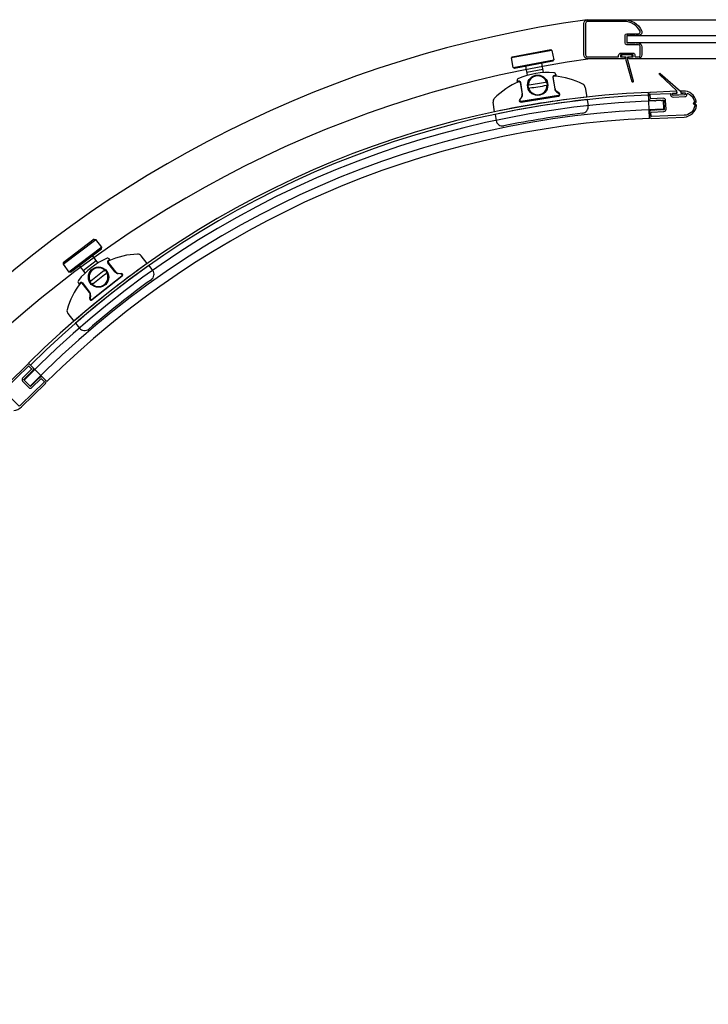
# Model space of a CAD drawing. Header units: millimetres. Extents: x 5046.477 to 5047.25, y 2669.412 to 2670.185.
# Tile 3 of 4: x 5046.67 to 5046.987, y 2669.729 to 2670.184. Entities that reach past the tile are written whole.
import ezdxf

# ---------------------------------------------------------------- set-up
doc = ezdxf.new("R2010")
doc.units = ezdxf.units.MM
doc.layers.add('SANINDUSA', color=3, linetype='Continuous')

msp = doc.modelspace()

# ---------------------------------------------------------------- linework, layer by layer
at = {"layer": 'SANINDUSA'}
for p, q in [((5046.948288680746, 2670.183513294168), (5047.221682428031, 2670.183513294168)), ((5046.914981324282, 2670.169356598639), (5046.896310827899, 2670.165833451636)), ((5046.896709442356, 2670.166417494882), (5046.914397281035, 2670.169755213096)), ((5046.914397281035, 2670.169755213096), (5046.914981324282, 2670.169356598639)), ((5046.914981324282, 2670.169356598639), (5046.915815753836, 2670.164934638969)), ((5046.896709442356, 2670.166417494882), (5046.896310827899, 2670.165833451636)), ((5046.897145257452, 2670.161411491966), (5046.896310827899, 2670.165833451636)), ((5046.897145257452, 2670.161411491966), (5046.915815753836, 2670.164934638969)), ((5046.915417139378, 2670.164350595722), (5046.897729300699, 2670.161012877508)), ((5046.915417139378, 2670.164350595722), (5046.915815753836, 2670.164934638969)), ((5047.221682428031, 2670.165513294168), (5046.954682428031, 2670.165513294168)), ((5046.897729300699, 2670.161012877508), (5046.897145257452, 2670.161411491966)), ((5046.903710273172, 2670.157850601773), (5046.902928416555, 2670.161993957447)), ((5046.910819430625, 2670.160564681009), (5046.903460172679, 2670.159175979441)), ((5046.911102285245, 2670.15906572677), (5046.910287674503, 2670.163382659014)), ((5046.89902759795, 2670.154804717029), (5046.898939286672, 2670.155356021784)), ((5046.91540188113, 2670.15690269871), (5046.916257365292, 2670.15156212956)), ((5046.916444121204, 2670.151592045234), (5046.915588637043, 2670.156932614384)), ((5046.916712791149, 2670.158202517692), (5046.916801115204, 2670.157651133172)), ((5046.900382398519, 2670.154497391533), (5046.901237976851, 2670.149156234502)), ((5046.901446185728, 2670.14918958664), (5046.900590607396, 2670.15453074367)), ((5046.918382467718, 2670.149538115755), (5046.917166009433, 2670.150418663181)), ((5046.930309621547, 2670.152273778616), (5046.931022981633, 2670.147820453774)), ((5046.900918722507, 2670.147816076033), (5046.900038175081, 2670.146599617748)), ((5046.900210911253, 2670.146484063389), (5046.901091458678, 2670.147700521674)), ((5046.918061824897, 2670.148479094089), (5046.900695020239, 2670.145697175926)), ((5046.900715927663, 2670.1454979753), (5046.91808273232, 2670.148279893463)), ((5046.917059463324, 2670.150258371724), (5046.91827592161, 2670.149377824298)), ((5046.93101457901, 2670.147819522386), (5046.931022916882, 2670.147820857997)), ((5046.93121519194, 2670.146618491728), (5046.931668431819, 2670.143789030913)), ((5046.959967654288, 2670.13795782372), (5046.959458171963, 2670.149947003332)), ((5046.96658758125, 2670.142188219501), (5046.966481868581, 2670.146186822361)), ((5046.888564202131, 2670.14101956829), (5046.887850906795, 2670.14547248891)), ((5046.888756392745, 2670.139817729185), (5046.889209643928, 2670.136988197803)), ((5046.689517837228, 2670.070617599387), (5046.704651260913, 2670.082105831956)), ((5046.703950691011, 2670.082201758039), (5046.68961376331, 2670.071318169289)), ((5046.7073721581, 2670.078521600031), (5046.692238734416, 2670.067033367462)), ((5046.692939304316, 2670.06693744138), (5046.707276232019, 2670.07782103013)), ((5046.703950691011, 2670.082201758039), (5046.704651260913, 2670.082105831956)), ((5046.7073721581, 2670.078521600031), (5046.704651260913, 2670.082105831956)), ((5046.707276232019, 2670.07782103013), (5046.7073721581, 2670.078521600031)), ((5046.705632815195, 2670.071235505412), (5046.703062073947, 2670.074621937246)), ((5046.728314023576, 2670.071012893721), (5046.725519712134, 2670.074552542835)), ((5046.68961376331, 2670.071318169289), (5046.689517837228, 2670.070617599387)), ((5046.689517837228, 2670.070617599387), (5046.692238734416, 2670.067033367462)), ((5046.699740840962, 2670.066610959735), (5046.697097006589, 2670.070093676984)), ((5046.698830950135, 2670.067809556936), (5046.704796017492, 2670.072337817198)), ((5046.713579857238, 2670.067063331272), (5046.710228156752, 2670.071309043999)), ((5046.710393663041, 2670.07143969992), (5046.713745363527, 2670.067193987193)), ((5046.711084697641, 2670.072644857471), (5046.710738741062, 2670.073083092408)), ((5046.729068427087, 2670.070057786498), (5046.730844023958, 2670.067808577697)), ((5046.692939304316, 2670.06693744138), (5046.692238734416, 2670.067033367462)), ((5046.702853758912, 2670.05435368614), (5046.716658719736, 2670.06525176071)), ((5046.716791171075, 2670.065101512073), (5046.702986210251, 2670.054203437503)), ((5046.716407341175, 2670.066140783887), (5046.714915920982, 2670.066316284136)), ((5046.714947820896, 2670.06652164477), (5046.716439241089, 2670.066346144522)), ((5046.696610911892, 2670.061929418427), (5046.696956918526, 2670.061491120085)), ((5046.701657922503, 2670.057651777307), (5046.698306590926, 2670.061897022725)), ((5046.698455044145, 2670.062014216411), (5046.701806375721, 2670.057768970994)), ((5046.701857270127, 2670.054834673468), (5046.702032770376, 2670.056326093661)), ((5046.702222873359, 2670.056295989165), (5046.70204737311, 2670.054804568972)), ((5046.691769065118, 2670.047908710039), (5046.69456363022, 2670.044368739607)), ((5046.694570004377, 2670.044374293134), (5046.694563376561, 2670.044369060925)), ((5046.69531811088, 2670.043413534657), (5046.697093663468, 2670.04116438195)), ((5046.682112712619, 2670.016466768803), (5046.673656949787, 2670.024981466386)), ((5046.674438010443, 2670.01440330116), (5046.671573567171, 2670.017195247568))]:
    msp.add_line(p, q, dxfattribs=at)
for points in [[(5046.954682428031, 2670.172763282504, -0.4142135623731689), (5046.956482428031, 2670.170963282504), (5046.956482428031, 2670.167313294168, -0.4142135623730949), (5046.954682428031, 2670.165513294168), (5046.950781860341, 2670.165513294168, -0.414213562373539), (5046.950481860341, 2670.165813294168), (5046.950481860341, 2670.16601336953, -0.4142043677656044), (5046.950781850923, 2670.166313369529), (5046.952181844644, 2670.166313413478, 0.4142135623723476), (5046.952481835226, 2670.166613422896), (5046.952481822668, 2670.167013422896, 0.4142135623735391), (5046.952181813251, 2670.167313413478), (5046.946838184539, 2670.167313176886, 0.414213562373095), (5046.946538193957, 2670.167013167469), (5046.946538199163, 2670.166613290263, 0.4142097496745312), (5046.946838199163, 2670.166313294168), (5046.948374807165, 2670.166313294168, -0.4142124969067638), (5046.948674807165, 2670.166013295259), (5046.948674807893, 2670.165813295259, -0.4142146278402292), (5046.948374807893, 2670.165513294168), (5046.931488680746, 2670.165513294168, -0.414213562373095), (5046.929688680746, 2670.167313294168), (5046.929688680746, 2670.181713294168, -0.414213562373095), (5046.931488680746, 2670.183513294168), (5046.948288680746, 2670.183513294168, -0.2824196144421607), (5046.956313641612, 2670.178587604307, -0.5595519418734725), (5046.954886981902, 2670.176263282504), (5046.953884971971, 2670.176263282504, 0.2849150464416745), (5046.953705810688, 2670.176152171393, -0.6201736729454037), (5046.95325790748, 2670.176152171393, 0.2849150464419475), (5046.953078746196, 2670.176263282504), (5046.950884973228, 2670.176263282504, 0.2849150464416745), (5046.950705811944, 2670.176152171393, -0.6201736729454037), (5046.950257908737, 2670.176152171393, 0.2849150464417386), (5046.950078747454, 2670.176263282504), (5046.949682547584, 2670.176263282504, 0.4141909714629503), (5046.949482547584, 2670.17606329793), (5046.949482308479, 2670.17296329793, 0.4142361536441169), (5046.949682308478, 2670.172763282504), (5046.950076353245, 2670.172763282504, 0.2881936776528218), (5046.950256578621, 2670.172876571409, -0.6285957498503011), (5046.95070714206, 2670.172876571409, 0.2881936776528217), (5046.950887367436, 2670.172763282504), (5046.953076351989, 2670.172763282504, 0.2881936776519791), (5046.953256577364, 2670.172876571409, -0.6285957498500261), (5046.953707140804, 2670.172876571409, 0.2881936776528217), (5046.95388736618, 2670.172763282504)], [(5046.947109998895, 2670.167013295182), (5046.947109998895, 2670.166613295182, 0.4142135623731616), (5046.947409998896, 2670.166313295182), (5046.949109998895, 2670.166313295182), (5046.949109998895, 2670.164813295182), (5046.951848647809, 2670.155032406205, 0.336331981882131), (5046.952137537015, 2670.154813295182), (5046.952314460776, 2670.154813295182, 0.4966340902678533), (5046.952603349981, 2670.15519418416), (5046.949909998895, 2670.164813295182), (5046.949909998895, 2670.166313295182), (5046.951609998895, 2670.166313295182, 0.414213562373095), (5046.951909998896, 2670.166613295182), (5046.951909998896, 2670.167013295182, 0.4142135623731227), (5046.951609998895, 2670.167313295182), (5046.947409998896, 2670.167313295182, 0.4142135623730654)], [(5046.976289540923, 2670.148025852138, 0.4142135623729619), (5046.97724594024, 2670.149067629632), (5046.97724351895, 2670.149124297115, -0.5461174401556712), (5046.977656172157, 2670.149415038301, -0.2409586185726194), (5046.980750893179, 2670.145828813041, -0.2504808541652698), (5046.980633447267, 2670.145372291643), (5046.980230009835, 2670.144932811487, 0.4142135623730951), (5046.980242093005, 2670.144650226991), (5046.980681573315, 2670.144246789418, -0.250480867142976), (5046.980837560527, 2670.143801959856, -0.3578210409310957), (5046.975920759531, 2670.139402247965), (5046.960934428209, 2670.13876190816, -0.4142135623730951), (5046.96072607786, 2670.138953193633), (5046.960651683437, 2670.140695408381, -0.4141794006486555), (5046.960842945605, 2670.140903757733), (5046.96663832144, 2670.141151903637, 0.4141964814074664), (5046.967594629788, 2670.142193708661), (5046.967419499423, 2670.146289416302, 0.4141964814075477), (5046.966377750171, 2670.147245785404), (5046.960582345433, 2670.146998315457, -0.4141794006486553), (5046.960373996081, 2670.147189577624), (5046.960299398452, 2670.148931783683, -0.4142135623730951), (5046.960490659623, 2670.149140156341), (5046.969475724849, 2670.149524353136, -0.4142227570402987), (5046.969684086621, 2670.149333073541), (5046.969704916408, 2670.148845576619, 0.4142135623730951), (5046.970850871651, 2670.14779353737)], [(5046.66229793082, 2670.012563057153, -0.0392067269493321), (5046.662833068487, 2670.013176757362), (5046.673546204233, 2670.023675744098, -0.4142135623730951), (5046.673829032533, 2670.023672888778), (5046.675049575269, 2670.022427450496, -0.4141794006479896), (5046.675046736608, 2670.022144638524), (5046.670904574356, 2670.018084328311, 0.4141794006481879), (5046.670890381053, 2670.016670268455), (5046.673759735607, 2670.013742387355, 0.4142135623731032), (5046.675173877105, 2670.013728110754), (5046.679316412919, 2670.017787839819, -0.414213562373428), (5046.679599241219, 2670.017784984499), (5046.680828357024, 2670.016530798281, -0.4142135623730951), (5046.680825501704, 2670.016247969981), (5046.670112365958, 2670.005748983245, -0.03920549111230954), (5046.669488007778, 2670.005226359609, -0.3690147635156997), (5046.669099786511, 2670.005260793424), (5046.662324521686, 2670.012174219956, -0.3690147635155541)]]:
    msp.add_lwpolyline(points, format="xyb", close=True, dxfattribs=at)
for points in [[(5046.954886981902, 2670.177063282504, 0.5595519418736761), (5046.955600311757, 2670.178225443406, 0.2824196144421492), (5046.948288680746, 2670.182713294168), (5046.931488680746, 2670.182713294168, 0.414213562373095), (5046.930488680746, 2670.181713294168), (5046.930488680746, 2670.167313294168, 0.414213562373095), (5046.931488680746, 2670.166313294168), (5046.94553820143, 2670.166313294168, 0.4142179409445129), (5046.94573820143, 2670.166513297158), (5046.945738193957, 2670.167013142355, -0.414213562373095), (5046.946838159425, 2670.168113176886), (5046.952281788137, 2670.168113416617, -0.4142135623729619), (5046.953281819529, 2670.16711344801), (5046.953281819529, 2670.166513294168, 0.4142135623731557), (5046.953481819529, 2670.166313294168), (5046.954882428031, 2670.166313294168, 0.414213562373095), (5046.955682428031, 2670.167113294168), (5046.955682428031, 2670.171158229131, 0.4141964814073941), (5046.954882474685, 2670.17195822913), (5046.949482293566, 2670.17195822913, -0.414213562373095), (5046.948682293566, 2670.17275822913), (5046.948682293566, 2670.176263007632, -0.4141964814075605), (5046.949482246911, 2670.177063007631), (5046.954895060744, 2670.177063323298)], [(5046.976206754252, 2670.148906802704), (5046.970764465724, 2670.148674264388, -0.4142135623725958), (5046.970556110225, 2670.148865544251), (5046.970539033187, 2670.149265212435, -0.4142135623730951), (5046.970730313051, 2670.149473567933), (5046.972465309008, 2670.149547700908, 0.4142135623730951), (5046.972656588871, 2670.149756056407), (5046.97262389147, 2670.150521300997, 0.1943803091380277), (5046.972561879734, 2670.150657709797), (5046.964543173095, 2670.158281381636, -0.9826972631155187), (5046.964956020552, 2670.158731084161), (5046.974273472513, 2670.150472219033, -0.2034522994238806), (5046.974340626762, 2670.150331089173), (5046.974362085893, 2670.149828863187, 0.4142135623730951), (5046.974570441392, 2670.149637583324), (5046.975532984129, 2670.149678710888, -0.03258210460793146), (5046.976196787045, 2670.149663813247, -0.3765495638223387), (5046.976379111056, 2670.149473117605), (5046.976394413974, 2670.149114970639, -0.4142135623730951), (5046.976203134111, 2670.148906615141)], [(5046.972281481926, 2670.150456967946), (5046.960456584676, 2670.149951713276, 0.4142056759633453), (5046.95950018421, 2670.148909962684), (5046.959575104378, 2670.147155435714, 0.4142306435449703), (5046.960616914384, 2670.146199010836), (5046.962209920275, 2670.146267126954, -0.2881936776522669), (5046.96239482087, 2670.146161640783, 0.6285957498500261), (5046.962844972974, 2670.146180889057, -0.2881936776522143), (5046.963020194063, 2670.146301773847), (5046.965207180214, 2670.146395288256, -0.28819367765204), (5046.965392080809, 2670.146289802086, 0.6285957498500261), (5046.965842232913, 2670.14630905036, -0.2881936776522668), (5046.966017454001, 2670.146429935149), (5046.966411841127, 2670.146446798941, -0.4142306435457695), (5046.966620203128, 2670.146255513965), (5046.966795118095, 2670.142159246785, -0.4141964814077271), (5046.966603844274, 2670.141950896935), (5046.966207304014, 2670.141933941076, -0.2849150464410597), (5046.966023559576, 2670.142037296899, 0.6201736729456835), (5046.965576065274, 2670.142018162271, -0.2849150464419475), (5046.965401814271, 2670.141899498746), (5046.963210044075, 2670.141805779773, -0.2849150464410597), (5046.963026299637, 2670.141909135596, 0.6201736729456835), (5046.962578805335, 2670.141890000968, -0.284915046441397), (5046.962404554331, 2670.141771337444), (5046.960808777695, 2670.14170310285, 0.414196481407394), (5046.959852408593, 2670.140661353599), (5046.959926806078, 2670.138919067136, 0.4142214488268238), (5046.960968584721, 2670.137962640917), (5046.975954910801, 2670.138602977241, 0.3653825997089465), (5046.981650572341, 2670.143838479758, 0.243385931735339), (5046.981492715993, 2670.144270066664), (5046.98104136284, 2670.144684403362, -0.4142135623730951), (5046.981029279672, 2670.144966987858), (5046.981443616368, 2670.145418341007, 0.2433859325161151), (5046.981564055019, 2670.145861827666, 0.3653648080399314), (5046.975442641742, 2670.150592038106), (5046.974679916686, 2670.15055944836, 0.4142135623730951), (5046.974392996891, 2670.150246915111), (5046.974401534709, 2670.15004709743, 0.4142135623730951), (5046.974714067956, 2670.149760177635), (5046.975476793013, 2670.149792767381, -0.03258210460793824), (5046.976153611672, 2670.14977757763, -0.3765495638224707), (5046.97642709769, 2670.149491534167), (5046.976442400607, 2670.149133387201, -0.4142135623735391), (5046.976155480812, 2670.148820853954), (5046.970816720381, 2670.148592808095, -0.4142135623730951), (5046.970504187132, 2670.14887972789), (5046.970487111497, 2670.149279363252, -0.4142135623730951), (5046.970774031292, 2670.1495918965), (5046.972309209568, 2670.149657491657, 0.4142135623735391), (5046.972596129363, 2670.149970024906), (5046.972587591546, 2670.150169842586, 0.414213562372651), (5046.972275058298, 2670.150456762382)], [(5046.666775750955, 2670.003137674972, 0.1672346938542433), (5046.670301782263, 2670.004814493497), (5046.681385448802, 2670.015676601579, 0.4142135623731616), (5046.681399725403, 2670.017090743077), (5046.680167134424, 2670.018348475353, 0.4142306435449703), (5046.678752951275, 2670.018362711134), (5046.677614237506, 2670.017246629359, -0.2881936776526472), (5046.677406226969, 2670.017201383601, 0.628595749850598), (5046.677084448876, 2670.016886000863, -0.2881936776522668), (5046.677035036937, 2670.016678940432), (5046.675471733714, 2670.015146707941, -0.2881936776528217), (5046.675263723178, 2670.015101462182, 0.6285957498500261), (5046.674941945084, 2670.014786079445, -0.2881936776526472), (5046.674892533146, 2670.014579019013), (5046.674610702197, 2670.014302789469, -0.4142135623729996), (5046.674327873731, 2670.014305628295), (5046.671457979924, 2670.017233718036, -0.4142135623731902), (5046.671460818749, 2670.017516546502), (5046.671744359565, 2670.01779445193, -0.2849150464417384), (5046.671950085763, 2670.017840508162, 0.6201736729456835), (5046.672269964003, 2670.018154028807, -0.284915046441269), (5046.6723201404, 2670.01835878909), (5046.673886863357, 2670.019894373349, -0.2849150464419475), (5046.674092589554, 2670.019940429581, 0.6201736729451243), (5046.674412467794, 2670.020253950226, -0.2849150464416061), (5046.674462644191, 2670.020458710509), (5046.675603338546, 2670.021576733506, 0.414196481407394), (5046.675617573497, 2670.022990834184), (5046.674400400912, 2670.024232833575, 0.4142135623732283), (5046.672986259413, 2670.024247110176), (5046.664643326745, 2670.016070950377, -0.4688224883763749)]]:
    msp.add_lwpolyline(points, format="xyb", dxfattribs=at)
msp.add_lwpolyline([(5046.949582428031, 2670.173013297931), (5047.228582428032, 2670.173013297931), (5047.228582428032, 2670.17601329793), (5046.949582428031, 2670.17601329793)], close=True, dxfattribs=at)
for centre, radius in [((5046.908392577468, 2670.153242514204), 0.004699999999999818), ((5046.908392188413, 2670.153237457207), 0.00450000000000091), ((5046.705894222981, 2670.064694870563), 0.004699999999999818), ((5046.705898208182, 2670.064691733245), 0.00450000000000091)]:
    msp.add_circle(centre, radius, dxfattribs=at)
for centre, radius, start, end in [((5047.003276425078, 2669.658413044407), 0.5300013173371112, 97.81123347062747, 172.1836115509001), ((5047.003276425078, 2669.658413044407), 0.5120013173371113, 97.93404177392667, 172.0659582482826), ((5046.899926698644, 2670.155514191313), 0.0009999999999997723, 112.1929751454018, 189.1006650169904), ((5046.913264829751, 2670.122818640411), 0.03501153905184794, 112.9253247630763, 113.994188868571), ((5046.91326482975, 2670.122818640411), 0.0363115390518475, 86.00432498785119, 112.1929751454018), ((5046.899899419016, 2670.154420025), 0.000700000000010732, 9.100665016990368, 112.9253247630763), ((5046.913254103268, 2670.122816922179), 0.03481153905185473, 112.0999150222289, 112.9253247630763), ((5046.899888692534, 2670.154418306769), 0.0005, 9.100665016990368, 112.9253247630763), ((5046.908392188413, 2670.153237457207), 0.004353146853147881, 17.61858597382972, 180.582744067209), ((5046.91609306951, 2670.157013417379), 0.0007000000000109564, 85.27184523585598, 189.1006650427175), ((5046.916082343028, 2670.157011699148), 0.0005, 85.27184523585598, 189.1006650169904), ((5046.913254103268, 2670.122816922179), 0.03481153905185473, 85.27184523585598, 86.07075040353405), ((5046.915725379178, 2670.158044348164), 0.001000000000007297, 9.100665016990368, 86.00432498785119), ((5046.913254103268, 2670.122816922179), 0.03481153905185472, 62.63769607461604, 85.27184523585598), ((5046.913264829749, 2670.122818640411), 0.03501153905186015, 84.20304478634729, 85.27184523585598), ((5046.913254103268, 2670.122816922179), 0.03481153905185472, 112.9253247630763, 135.5636340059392), ((5046.908392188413, 2670.153237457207), 0.004496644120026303, 185.0083724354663, 193.1929576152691), ((5046.908392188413, 2670.153237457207), 0.004353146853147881, 197.6185859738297, 0.5827440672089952), ((5046.908392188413, 2670.153237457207), 0.004496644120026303, 5.008372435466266, 13.19295761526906), ((5046.918232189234, 2670.151878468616), 0.002, 189.1006650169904, 234.1006650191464), ((5046.918221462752, 2670.151876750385), 0.0018, 189.1006650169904, 234.1006650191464), ((5046.928334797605, 2670.15195743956), 0.002, 9.100665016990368, 62.63769607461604), ((5046.977782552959, 2669.718736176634), 0.4276, 91.51439875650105, 135.7343088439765), ((5046.977782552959, 2669.718736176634), 0.4316, 92.43333035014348, 134.8010249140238), ((5046.977782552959, 2669.718736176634), 0.4304000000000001, 92.43333035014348, 134.8010249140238), ((5046.889825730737, 2670.145788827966), 0.002, 135.5636340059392, 189.1006650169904), ((5046.979934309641, 2669.706522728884), 0.444, 96.32457633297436, 101.875662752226), ((5046.979175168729, 2669.711252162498), 0.438, 96.28635893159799, 101.9135483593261), ((5046.900605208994, 2670.14618916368), 0.0007, 144.1006650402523, 279.1006650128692), ((5046.900615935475, 2670.146190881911), 0.0005, 144.1006650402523, 279.1006650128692), ((5046.899460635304, 2670.148871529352), 0.0018, 324.1006650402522, 9.100665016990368), ((5046.899471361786, 2670.148873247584), 0.002, 324.1006650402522, 9.100665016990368), ((5046.917982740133, 2670.148972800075), 0.0005, 279.1006650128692, 54.10066501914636), ((5046.917972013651, 2670.148971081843), 0.0007, 279.1006650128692, 54.10066501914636), ((5046.977782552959, 2669.718736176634), 0.4236, 91.51439875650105, 135.7343088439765), ((5046.928706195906, 2670.143314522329), 0.003, 276.6624967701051, 9.100665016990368), ((5046.977782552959, 2669.718736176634), 0.4196, 92.43333035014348, 134.8010249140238), ((5046.89217187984, 2670.137462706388), 0.003, 189.1006650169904, 281.5374011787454), ((5046.979175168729, 2669.711252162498), 0.432, 96.66249677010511, 101.5374011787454), ((5046.724986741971, 2670.040511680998), 0.0363115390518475, 115.1963733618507, 141.3850235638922), ((5046.709953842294, 2670.072463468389), 0.0009999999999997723, 38.28868349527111, 115.1963733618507), ((5046.724995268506, 2670.040518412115), 0.03481153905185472, 91.82571451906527, 114.4640237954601), ((5046.723949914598, 2670.073313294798), 0.002, 38.28868349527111, 91.82571451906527), ((5046.986232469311, 2669.709607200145), 0.444, 125.5136857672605, 131.0647721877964), ((5046.983265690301, 2669.713367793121), 0.438, 125.4758001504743, 131.1029896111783), ((5046.705898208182, 2670.064691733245), 0.004353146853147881, 46.80660446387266, 209.7707625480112), ((5046.710777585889, 2670.071742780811), 0.000700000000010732, 114.4640237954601, 218.2886834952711), ((5046.724995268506, 2670.040518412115), 0.03481153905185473, 114.4640237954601, 115.2894335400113), ((5046.710786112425, 2670.071749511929), 0.0005, 114.4640237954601, 218.2886834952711), ((5046.72498674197, 2670.040511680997), 0.03501153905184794, 113.3951596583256, 114.4640237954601), ((5046.705898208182, 2670.064691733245), 0.004353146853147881, 226.8066044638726, 29.77076254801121), ((5046.705898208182, 2670.064691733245), 0.004496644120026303, 34.19639091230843, 42.38097608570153), ((5046.715149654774, 2670.068302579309), 0.002, 218.2886834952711, 263.2886835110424), ((5046.715158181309, 2670.068309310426), 0.0018, 218.2886834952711, 263.2886835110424), ((5046.716348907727, 2670.065644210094), 0.0005, 308.2886834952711, 83.28868351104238), ((5046.716357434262, 2670.065650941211), 0.0007, 308.2886834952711, 83.28868351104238), ((5046.728489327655, 2670.065949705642), 0.003, 305.8519473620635, 38.28868349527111), ((5046.724995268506, 2670.040518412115), 0.03481153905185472, 142.1175032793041, 164.7516524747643), ((5046.69739581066, 2670.062549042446), 0.001000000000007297, 141.3850235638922, 218.2886834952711), ((5046.724986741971, 2670.040511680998), 0.03501153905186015, 142.1175032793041, 143.1863037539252), ((5046.697905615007, 2670.061580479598), 0.0007000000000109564, 38.28868349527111, 142.1175032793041), ((5046.724995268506, 2670.040518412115), 0.03481153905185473, 141.3185980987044, 142.1175032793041), ((5046.697914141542, 2670.061587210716), 0.0005, 38.28868349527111, 142.1175032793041), ((5046.983265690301, 2669.713367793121), 0.432, 125.8519473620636, 130.7268517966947), ((5046.705898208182, 2670.064691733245), 0.004496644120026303, 214.1963909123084, 222.3809760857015), ((5046.70024510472, 2670.056536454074), 0.0018, 353.2886835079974, 38.28868349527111), ((5046.700236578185, 2670.056529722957), 0.002, 353.2886835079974, 38.28868349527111), ((5046.702552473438, 2670.054752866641), 0.0007, 173.2886835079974, 308.2886834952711), ((5046.702543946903, 2670.054746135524), 0.0005, 173.2886835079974, 308.2886834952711), ((5046.693338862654, 2670.049147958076), 0.002, 164.7516524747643, 218.2886834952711), ((5046.699448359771, 2670.043023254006), 0.003, 218.2886834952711, 310.7268517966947)]:
    msp.add_arc(centre, radius, start, end, dxfattribs=at)
at = {"layer": 'SANINDUSA', "extrusion": (0, 0, -1)}
for centre, major_axis, ratio, start_param, end_param in [((5046.908305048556, 2670.153781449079), (-0.007385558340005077, -0.001183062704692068), 0.03489949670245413, 1.036096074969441, 2.105496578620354), ((5046.908479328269, 2670.152693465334), (0.00738555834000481, 0.001183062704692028), 0.03489949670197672, 1.03609607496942, 2.105496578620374)]:
    msp.add_ellipse(centre, major_axis=major_axis, ratio=ratio, start_param=start_param, end_param=end_param, dxfattribs=at)
at = {"layer": 'SANINDUSA'}
for centre, major_axis, ratio, start_param, end_param in [((5046.705556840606, 2670.065124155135), (0.005870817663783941, 0.004634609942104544), 0.03489949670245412, 1.036096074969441, 2.105496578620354), ((5046.706239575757, 2670.064259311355), (-0.005870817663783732, -0.004634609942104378), 0.03489949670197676, 1.03609607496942, 2.105496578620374)]:
    msp.add_ellipse(centre, major_axis=major_axis, ratio=ratio, start_param=start_param, end_param=end_param, dxfattribs=at)
for points, knots in [([(5046.904039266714, 2670.153193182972), (5046.90402061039, 2670.153183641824), (5046.904004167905, 2670.153172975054), (5046.903990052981, 2670.153161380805), (5046.903970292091, 2670.153145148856), (5046.903955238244, 2670.15312724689), (5046.903943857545, 2670.153108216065), (5046.903927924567, 2670.153081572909), (5046.903918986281, 2670.153052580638), (5046.903913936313, 2670.15302212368), (5046.903906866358, 2670.15297948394), (5046.903907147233, 2670.152934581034), (5046.90390956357, 2670.152889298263), (5046.903910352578, 2670.152874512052), (5046.90391141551, 2670.152859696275), (5046.903912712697, 2670.152844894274)], [0, 0, 0, 0, 0.0481065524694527, 0.0481065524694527, 0.0481065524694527, 0.1154557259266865, 0.1154557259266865, 0.1154557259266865, 0.2097445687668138, 0.2097445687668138, 0.2097445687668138, 0.341748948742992, 0.341748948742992, 0.341748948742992, 0.3848524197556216, 0.3848524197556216, 0.3848524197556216, 0.3848524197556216]), ([(5046.904014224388, 2670.15221118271), (5046.90401801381, 2670.15219501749), (5046.904022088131, 2670.152178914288), (5046.904026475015, 2670.152162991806), (5046.904032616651, 2670.152140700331), (5046.904039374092, 2670.152118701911), (5046.904047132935, 2670.152097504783), (5046.904057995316, 2670.152067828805), (5046.904070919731, 2670.152039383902), (5046.90408797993, 2670.152014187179), (5046.90411186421, 2670.151978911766), (5046.90414429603, 2670.151949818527), (5046.904191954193, 2670.151932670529), (5046.904207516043, 2670.151927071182), (5046.904224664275, 2670.151922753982), (5046.904243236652, 2670.151919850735)], [-3.745983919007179e-13, -3.745983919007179e-13, -3.745983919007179e-13, -3.745983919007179e-13, 0.04816465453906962, 0.04816465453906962, 0.04816465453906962, 0.1155951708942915, 0.1155951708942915, 0.1155951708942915, 0.2099978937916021, 0.2099978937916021, 0.2099978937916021, 0.3421617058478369, 0.3421617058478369, 0.3421617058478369, 0.3853172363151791, 0.3853172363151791, 0.3853172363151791, 0.3853172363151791]), ([(5046.904505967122, 2670.153400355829), (5046.904484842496, 2670.15339652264), (5046.904463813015, 2670.153392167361), (5046.904442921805, 2670.153387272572), (5046.904413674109, 2670.153380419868), (5046.904384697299, 2670.153372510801), (5046.904356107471, 2670.153363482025), (5046.904316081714, 2670.153350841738), (5046.904276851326, 2670.153336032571), (5046.90423862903, 2670.153318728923), (5046.904185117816, 2670.153294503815), (5046.904133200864, 2670.153265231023), (5046.904085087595, 2670.153229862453), (5046.90406937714, 2670.153218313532), (5046.904054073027, 2670.153206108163), (5046.904039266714, 2670.153193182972)], [-0.5867553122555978, -0.5867553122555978, -0.5867553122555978, -0.5867553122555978, -0.5134108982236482, -0.5134108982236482, -0.5134108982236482, -0.4107287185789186, -0.4107287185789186, -0.4107287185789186, -0.2669736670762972, -0.2669736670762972, -0.2669736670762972, -0.06571659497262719, -0.06571659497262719, -0.06571659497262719, 0, 0, 0, 0]), ([(5046.904243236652, 2670.151919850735), (5046.904263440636, 2670.151911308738), (5046.904283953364, 2670.151903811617), (5046.904304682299, 2670.151897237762), (5046.904333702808, 2670.151888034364), (5046.904363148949, 2670.15188063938), (5046.904392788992, 2670.151874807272), (5046.904434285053, 2670.151866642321), (5046.904476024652, 2670.151861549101), (5046.90451785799, 2670.15185897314), (5046.904576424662, 2670.151855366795), (5046.904635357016, 2670.151856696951), (5046.904693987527, 2670.151862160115), (5046.904713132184, 2670.151863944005), (5046.904732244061, 2670.151866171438), (5046.904751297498, 2670.15186882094)], [-0.5867559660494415, -0.5867559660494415, -0.5867559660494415, -0.5867559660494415, -0.5134114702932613, -0.5134114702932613, -0.5134114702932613, -0.410729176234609, -0.410729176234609, -0.410729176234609, -0.2669739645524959, -0.2669739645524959, -0.2669739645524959, -0.06571666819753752, -0.06571666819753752, -0.06571666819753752, 0, 0, 0, 0]), ([(5046.912541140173, 2670.154555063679), (5046.912520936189, 2670.154563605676), (5046.912500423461, 2670.154571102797), (5046.912479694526, 2670.154577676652), (5046.912450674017, 2670.15458688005), (5046.912421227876, 2670.154594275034), (5046.912391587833, 2670.154600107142), (5046.912350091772, 2670.154608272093), (5046.912308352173, 2670.154613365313), (5046.912266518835, 2670.154615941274), (5046.912207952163, 2670.154619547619), (5046.912149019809, 2670.154618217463), (5046.912090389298, 2670.154612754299), (5046.912071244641, 2670.154610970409), (5046.912052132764, 2670.154608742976), (5046.912033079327, 2670.154606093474)], [-0.5867559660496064, -0.5867559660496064, -0.5867559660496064, -0.5867559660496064, -0.5134114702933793, -0.5134114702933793, -0.5134114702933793, -0.4107291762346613, -0.4107291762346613, -0.4107291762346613, -0.2669739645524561, -0.2669739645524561, -0.2669739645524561, -0.0657166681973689, -0.0657166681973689, -0.0657166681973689, 2.109156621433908e-13, 2.109156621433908e-13, 2.109156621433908e-13, 2.109156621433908e-13]), ([(5046.912278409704, 2670.153074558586), (5046.912297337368, 2670.153077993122), (5046.912316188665, 2670.153081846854), (5046.912334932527, 2670.153086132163), (5046.912392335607, 2670.153099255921), (5046.912448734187, 2670.153116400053), (5046.912503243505, 2670.153138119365), (5046.912542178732, 2670.153153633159), (5046.91258024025, 2670.153171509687), (5046.912617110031, 2670.153192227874), (5046.912643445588, 2670.153207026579), (5046.912669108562, 2670.153223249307), (5046.912693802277, 2670.153241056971), (5046.912711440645, 2670.15325377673), (5046.912728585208, 2670.153267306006), (5046.912745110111, 2670.153281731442)], [-0.5867553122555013, -0.5867553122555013, -0.5867553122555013, -0.5867553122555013, -0.5210387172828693, -0.5210387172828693, -0.5210387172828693, -0.3197816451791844, -0.3197816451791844, -0.3197816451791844, -0.1760265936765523, -0.1760265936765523, -0.1760265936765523, -0.07334441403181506, -0.07334441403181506, -0.07334441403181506, 1.401041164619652e-13, 1.401041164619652e-13, 1.401041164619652e-13, 1.401041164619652e-13]), ([(5046.912770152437, 2670.154263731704), (5046.912766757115, 2670.154278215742), (5046.912763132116, 2670.154292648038), (5046.91275926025, 2670.154306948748), (5046.912747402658, 2670.154350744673), (5046.912733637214, 2670.154393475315), (5046.91271361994, 2670.154431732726), (5046.912699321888, 2670.154459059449), (5046.912681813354, 2670.15448380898), (5046.912658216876, 2670.154504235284), (5046.912641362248, 2670.154518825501), (5046.912621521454, 2670.154531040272), (5046.912597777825, 2670.154540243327), (5046.91258081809, 2670.154546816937), (5046.912561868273, 2670.154551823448), (5046.912541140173, 2670.154555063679)], [0, 0, 0, 0, 0.04315553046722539, 0.04315553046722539, 0.04315553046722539, 0.1753193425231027, 0.1753193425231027, 0.1753193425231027, 0.2697220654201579, 0.2697220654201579, 0.2697220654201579, 0.3371525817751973, 0.3371525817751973, 0.3371525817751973, 0.3853172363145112, 0.3853172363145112, 0.3853172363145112, 0.3853172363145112]), ([(5046.912745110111, 2670.153281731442), (5046.912763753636, 2670.153291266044), (5046.91278018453, 2670.153301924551), (5046.912794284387, 2670.153313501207), (5046.912814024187, 2670.153329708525), (5046.912829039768, 2670.153347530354), (5046.912840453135, 2670.153366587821), (5046.912856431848, 2670.153393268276), (5046.91286542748, 2670.153422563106), (5046.912870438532, 2670.153452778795), (5046.912877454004, 2670.153495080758), (5046.912877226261, 2670.153540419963), (5046.912874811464, 2670.153585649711), (5046.912874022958, 2670.153600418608), (5046.912872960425, 2670.153615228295), (5046.912871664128, 2670.15363002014)], [0, 0, 0, 0, 0.04807354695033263, 0.04807354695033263, 0.04807354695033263, 0.1153765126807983, 0.1153765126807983, 0.1153765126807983, 0.2096006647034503, 0.2096006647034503, 0.2096006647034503, 0.341514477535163, 0.341514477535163, 0.341514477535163, 0.3845883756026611, 0.3845883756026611, 0.3845883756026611, 0.3845883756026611]), ([(5046.708409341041, 2670.067662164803), (5046.708426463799, 2670.067675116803), (5046.708443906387, 2670.067687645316), (5046.708461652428, 2670.067699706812), (5046.708486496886, 2670.067716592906), (5046.708511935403, 2670.067732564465), (5046.708537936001, 2670.067747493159), (5046.70857433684, 2670.06776839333), (5046.708611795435, 2670.06778723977), (5046.708650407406, 2670.06780365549), (5046.708704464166, 2670.067826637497), (5046.70876115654, 2670.067845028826), (5046.708819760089, 2670.067856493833), (5046.708838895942, 2670.067860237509), (5046.708858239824, 2670.067863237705), (5046.708877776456, 2670.067865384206)], [-0.5867553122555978, -0.5867553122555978, -0.5867553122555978, -0.5867553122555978, -0.5134108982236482, -0.5134108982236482, -0.5134108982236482, -0.4107287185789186, -0.4107287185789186, -0.4107287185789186, -0.2669736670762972, -0.2669736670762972, -0.2669736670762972, -0.06571659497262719, -0.06571659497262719, -0.06571659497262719, 0, 0, 0, 0]), ([(5046.708877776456, 2670.067865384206), (5046.708897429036, 2670.067872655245), (5046.708916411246, 2670.067877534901), (5046.708934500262, 2670.067880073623), (5046.708959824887, 2670.067883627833), (5046.708983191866, 2670.067882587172), (5046.709004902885, 2670.067878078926), (5046.70903529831, 2670.067871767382), (5046.709062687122, 2670.067858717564), (5046.70908852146, 2670.067841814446), (5046.709124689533, 2670.06781815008), (5046.709157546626, 2670.067787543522), (5046.709189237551, 2670.067755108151), (5046.709199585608, 2670.067744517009), (5046.709209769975, 2670.067733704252), (5046.70921978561, 2670.067722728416)], [0, 0, 0, 0, 0.0481065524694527, 0.0481065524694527, 0.0481065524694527, 0.1154557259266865, 0.1154557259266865, 0.1154557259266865, 0.2097445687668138, 0.2097445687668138, 0.2097445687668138, 0.341748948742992, 0.341748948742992, 0.341748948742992, 0.3848524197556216, 0.3848524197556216, 0.3848524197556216, 0.3848524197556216]), ([(5046.709676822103, 2670.066853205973), (5046.709669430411, 2670.066832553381), (5046.709661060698, 2670.066812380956), (5046.709651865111, 2670.066792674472), (5046.709638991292, 2670.066765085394), (5046.709624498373, 2670.066738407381), (5046.709608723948, 2670.06671264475), (5046.709586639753, 2670.066676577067), (5046.709562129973, 2670.066642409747), (5046.709535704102, 2670.066609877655), (5046.709498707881, 2670.066564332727), (5046.709457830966, 2670.066521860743), (5046.709414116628, 2670.066482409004), (5046.709399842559, 2670.066469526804), (5046.709385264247, 2670.066456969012), (5046.709370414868, 2670.066444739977)], [-0.5867559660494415, -0.5867559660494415, -0.5867559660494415, -0.5867559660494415, -0.5134114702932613, -0.5134114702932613, -0.5134114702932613, -0.410729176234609, -0.410729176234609, -0.410729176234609, -0.2669739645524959, -0.2669739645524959, -0.2669739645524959, -0.06571666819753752, -0.06571666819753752, -0.06571666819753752, 0, 0, 0, 0]), ([(5046.709617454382, 2670.067218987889), (5046.709626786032, 2670.067205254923), (5046.709635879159, 2670.067191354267), (5046.709644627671, 2670.067177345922), (5046.709656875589, 2670.06715773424), (5046.70966849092, 2670.067137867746), (5046.70967883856, 2670.067117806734), (5046.709693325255, 2670.067089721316), (5046.709705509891, 2670.067060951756), (5046.709712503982, 2670.067031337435), (5046.709722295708, 2670.066989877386), (5046.709721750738, 2670.066946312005), (5046.709702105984, 2670.066899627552), (5046.709695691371, 2670.066884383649), (5046.709687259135, 2670.066868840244), (5046.709676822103, 2670.066853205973)], [-3.745983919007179e-13, -3.745983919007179e-13, -3.745983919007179e-13, -3.745983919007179e-13, 0.04816465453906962, 0.04816465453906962, 0.04816465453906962, 0.1155951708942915, 0.1155951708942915, 0.1155951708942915, 0.2099978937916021, 0.2099978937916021, 0.2099978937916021, 0.3421617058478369, 0.3421617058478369, 0.3421617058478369, 0.3853172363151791, 0.3853172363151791, 0.3853172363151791, 0.3853172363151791]), ([(5046.70217896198, 2670.062164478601), (5046.702170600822, 2670.062176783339), (5046.702162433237, 2670.062189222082), (5046.702154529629, 2670.062201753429), (5046.702130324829, 2670.062240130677), (5046.702108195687, 2670.062279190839), (5046.702093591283, 2670.062319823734), (5046.702083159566, 2670.062348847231), (5046.702076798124, 2670.062378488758), (5046.70207774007, 2670.062409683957), (5046.702078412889, 2670.062431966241), (5046.702082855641, 2670.062454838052), (5046.702092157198, 2670.062478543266), (5046.702098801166, 2670.062495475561), (5046.702107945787, 2670.062512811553), (5046.70211959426, 2670.062530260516)], [0, 0, 0, 0, 0.04315553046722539, 0.04315553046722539, 0.04315553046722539, 0.1753193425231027, 0.1753193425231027, 0.1753193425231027, 0.2697220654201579, 0.2697220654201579, 0.2697220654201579, 0.3371525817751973, 0.3371525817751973, 0.3371525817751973, 0.3853172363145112, 0.3853172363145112, 0.3853172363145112, 0.3853172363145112]), ([(5046.70211959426, 2670.062530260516), (5046.702126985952, 2670.062550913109), (5046.702135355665, 2670.062571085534), (5046.702144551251, 2670.062590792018), (5046.702157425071, 2670.062618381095), (5046.70217191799, 2670.062645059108), (5046.702187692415, 2670.06267082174), (5046.702209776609, 2670.062706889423), (5046.702234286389, 2670.062741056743), (5046.702260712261, 2670.062773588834), (5046.702297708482, 2670.062819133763), (5046.702338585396, 2670.062861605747), (5046.702382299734, 2670.062901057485), (5046.702396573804, 2670.062913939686), (5046.702411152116, 2670.062926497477), (5046.702426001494, 2670.062938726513)], [-0.5867559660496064, -0.5867559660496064, -0.5867559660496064, -0.5867559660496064, -0.5134114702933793, -0.5134114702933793, -0.5134114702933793, -0.4107291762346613, -0.4107291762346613, -0.4107291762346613, -0.2669739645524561, -0.2669739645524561, -0.2669739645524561, -0.0657166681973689, -0.0657166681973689, -0.0657166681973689, 2.109156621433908e-13, 2.109156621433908e-13, 2.109156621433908e-13, 2.109156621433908e-13]), ([(5046.702918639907, 2670.061518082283), (5046.702899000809, 2670.061510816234), (5046.70288003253, 2670.061505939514), (5046.70286196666, 2670.061503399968), (5046.702836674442, 2670.061499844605), (5046.702813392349, 2670.061500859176), (5046.702791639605, 2670.061505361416), (5046.702761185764, 2670.061511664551), (5046.702733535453, 2670.061524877), (5046.702707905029, 2670.061541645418), (5046.702672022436, 2670.061565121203), (5046.70263880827, 2670.061595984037), (5046.702607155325, 2670.061628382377), (5046.70259681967, 2670.061638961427), (5046.702586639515, 2670.061649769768), (5046.702576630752, 2670.061660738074)], [0, 0, 0, 0, 0.04807354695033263, 0.04807354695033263, 0.04807354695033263, 0.1153765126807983, 0.1153765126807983, 0.1153765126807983, 0.2096006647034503, 0.2096006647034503, 0.2096006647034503, 0.341514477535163, 0.341514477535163, 0.341514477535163, 0.3845883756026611, 0.3845883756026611, 0.3845883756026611, 0.3845883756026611]), ([(5046.703387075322, 2670.061721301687), (5046.703371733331, 2670.061709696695), (5046.703356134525, 2670.061698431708), (5046.703340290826, 2670.061687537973), (5046.703291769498, 2670.06165417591), (5046.703240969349, 2670.061624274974), (5046.703188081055, 2670.061598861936), (5046.703150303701, 2670.061580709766), (5046.703111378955, 2670.061564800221), (5046.703071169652, 2670.0615516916), (5046.703042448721, 2670.061542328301), (5046.703013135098, 2670.061534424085), (5046.702983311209, 2670.061528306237), (5046.70296200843, 2670.061523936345), (5046.702940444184, 2670.061520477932), (5046.702918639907, 2670.061518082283)], [-0.5867553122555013, -0.5867553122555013, -0.5867553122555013, -0.5867553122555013, -0.5210387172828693, -0.5210387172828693, -0.5210387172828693, -0.3197816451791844, -0.3197816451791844, -0.3197816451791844, -0.1760265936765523, -0.1760265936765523, -0.1760265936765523, -0.07334441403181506, -0.07334441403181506, -0.07334441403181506, 1.401041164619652e-13, 1.401041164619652e-13, 1.401041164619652e-13, 1.401041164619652e-13])]:
    msp.add_open_spline(points, degree=3, knots=knots, dxfattribs=at)

doc.saveas('drawing.dxf')
